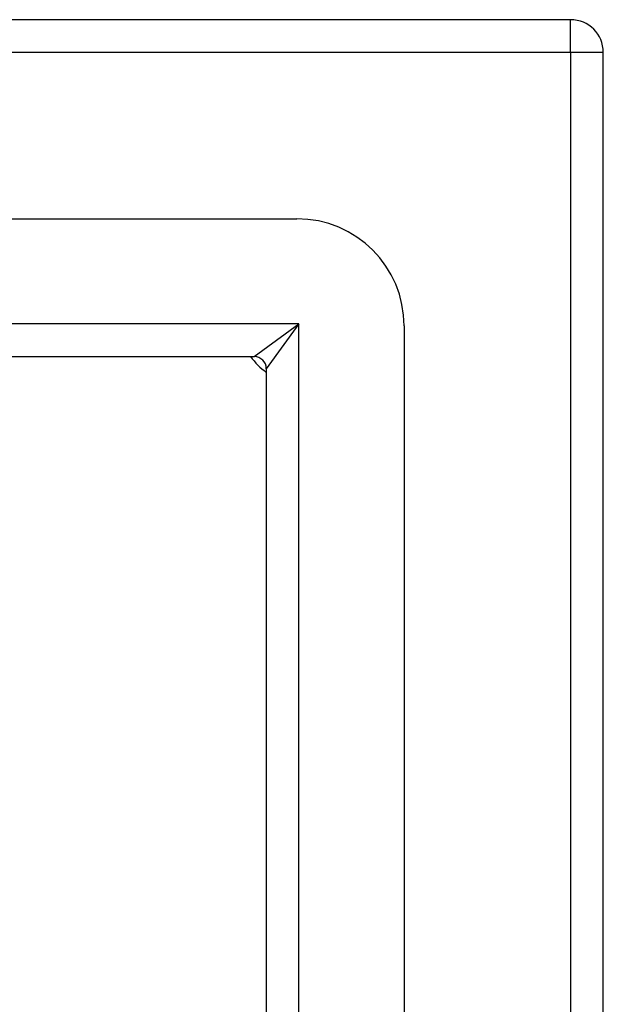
# Model space of a CAD drawing. Header units: inches. Extents: x 0 to 192, y -11 to 125.
# Tile 41 of 66: x 104.05 to 105.46, y 74.63 to 77. Entities that reach past the tile are written whole.
import ezdxf

# ---------------------------------------------------------------- set-up
doc = ezdxf.new("R2010")
doc.units = ezdxf.units.IN
doc.header["$LTSCALE"] = 11.537764
doc.header["$MEASUREMENT"] = 0
doc.layers.add('Visible Edges(ANSI)', color=7, linetype='Continuous', lineweight=25)
doc.layers.add('Visible Tangent Edges(ANSI)', color=7, linetype='Continuous', lineweight=25)

msp = doc.modelspace()

# ---------------------------------------------------------------- linework, layer by layer
at = {"layer": 'Visible Edges(ANSI)'}
for p, q in [((105.37916, 77.00019), (83.03801, 77.00019)), ((105.4579, 54.5803), (105.4579, 76.92145)), ((83.69741, 76.5204), (104.71976, 76.5204)), ((104.97811, 76.26205), (104.97811, 55.2397)), ((83.80028, 76.18823), (104.61688, 76.18823)), ((104.64594, 76.15917), (104.64594, 55.34257))]:
    msp.add_line(p, q, dxfattribs=at)
for centre, radius, start, end in [((105.37916, 76.92145), 0.07875, 0, 90), ((104.71976, 76.26205), 0.25835, 0, 90), ((104.75482, 76.29711), 0.1828, 216.55532, 233.44468), ((104.61688, 76.15917), 0.02906, 0, 90)]:
    msp.add_arc(centre, radius, start, end, dxfattribs=at)
at = {"layer": 'Visible Tangent Edges(ANSI)'}
for p, q in [((105.37916, 76.92145), (105.37916, 77.00019)), ((105.37916, 76.92145), (83.11675, 76.92145)), ((105.4579, 76.92145), (105.37916, 76.92145)), ((105.37916, 76.92145), (105.37916, 76.84571)), ((105.37916, 76.84571), (105.37916, 54.5803)), ((104.72469, 76.26698), (83.69248, 76.26698)), ((104.61688, 76.18823), (104.72469, 76.26698)), ((104.72469, 76.26698), (104.64594, 76.15917)), ((104.72469, 55.23477), (104.72469, 76.26698))]:
    msp.add_line(p, q, dxfattribs=at)

doc.saveas('drawing.dxf')
